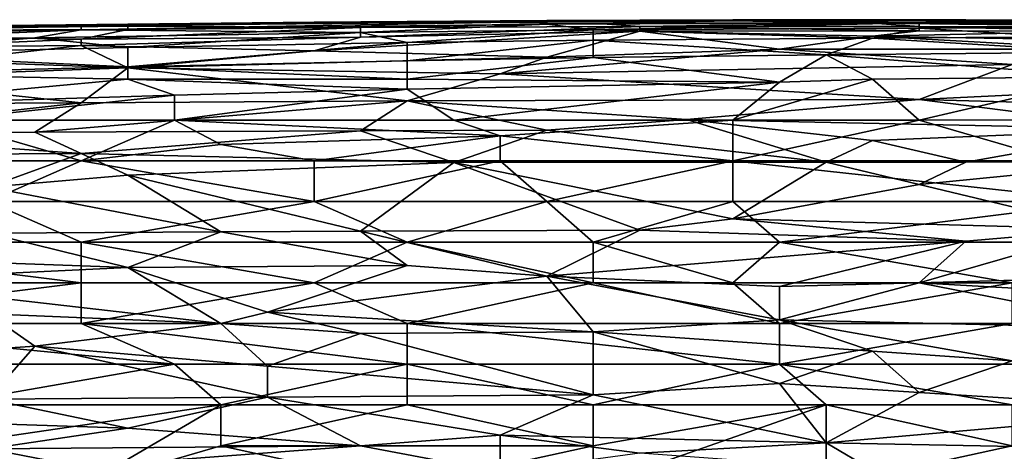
# Model space of a CAD drawing. Extents: x -1.1 to 1.1, y -0.36 to 0.36.
# Tile 194 of 256: x -0.4927 to -0.3981, y 0.3165 to 0.3579. Entities that reach past the tile are written whole.
import ezdxf

# ---------------------------------------------------------------- set-up
doc = ezdxf.new("R2010")
doc.units = 0

msp = doc.modelspace()

# ---------------------------------------------------------------- linework, layer by layer
for points in [[(-0.491248, 0.35735, 0.717581), (-0.486777, 0.357294, 0.721487), (-0.464421, 0.35766, 0.717581)], [(-0.464421, 0.35766, 0.717581), (-0.486777, 0.357383, 0.713675), (-0.491248, 0.35735, 0.717581)], [(-0.442066, 0.357452, 0.725394), (-0.442066, 0.357723, 0.721487), (-0.486777, 0.356909, 0.725394)], [(-0.486777, 0.357294, 0.721487), (-0.486777, 0.356909, 0.725394), (-0.442066, 0.357723, 0.721487)], [(-0.464421, 0.35766, 0.717581), (-0.486777, 0.357294, 0.721487), (-0.442066, 0.357723, 0.721487)], [(-0.464421, 0.35766, 0.717581), (-0.455479, 0.357674, 0.713675), (-0.486777, 0.357383, 0.713675)], [(-0.455479, 0.357674, 0.713675), (-0.482306, 0.357257, 0.709769), (-0.486777, 0.357383, 0.713675)], [(-0.45995, 0.356655, 0.7293), (-0.442066, 0.357452, 0.725394), (-0.486777, 0.356909, 0.725394)], [(-0.482306, 0.357257, 0.709769), (-0.455479, 0.357674, 0.713675), (-0.45995, 0.357119, 0.705862)], [(-0.464421, 0.35766, 0.717581), (-0.442066, 0.357723, 0.721487), (-0.442066, 0.357812, 0.717581)], [(-0.442066, 0.357812, 0.717581), (-0.455479, 0.357674, 0.713675), (-0.464421, 0.35766, 0.717581)], [(-0.45995, 0.357119, 0.705862), (-0.455479, 0.357674, 0.713675), (-0.437595, 0.357541, 0.709769)], [(-0.45995, 0.357119, 0.705862), (-0.437595, 0.357541, 0.709769), (-0.433124, 0.357235, 0.705862)], [(-0.437595, 0.356897, 0.7293), (-0.442066, 0.357452, 0.725394), (-0.45995, 0.356655, 0.7293)], [(-0.424182, 0.357777, 0.713675), (-0.455479, 0.357674, 0.713675), (-0.442066, 0.357812, 0.717581)], [(-0.455479, 0.357674, 0.713675), (-0.424182, 0.357777, 0.713675), (-0.437595, 0.357541, 0.709769)], [(-0.442066, 0.357723, 0.721487), (-0.424182, 0.357787, 0.721487), (-0.424182, 0.357882, 0.717581)], [(-0.424182, 0.357882, 0.717581), (-0.442066, 0.357812, 0.717581), (-0.442066, 0.357723, 0.721487)], [(-0.442066, 0.357812, 0.717581), (-0.424182, 0.357882, 0.717581), (-0.424182, 0.357777, 0.713675)], [(-0.442066, 0.357452, 0.725394), (-0.406298, 0.357571, 0.725394), (-0.424182, 0.357787, 0.721487)], [(-0.424182, 0.357787, 0.721487), (-0.442066, 0.357723, 0.721487), (-0.442066, 0.357452, 0.725394)], [(-0.442066, 0.357452, 0.725394), (-0.437595, 0.356897, 0.7293), (-0.406298, 0.357571, 0.725394)], [(-0.424182, 0.357777, 0.713675), (-0.410769, 0.35755, 0.709769), (-0.437595, 0.357541, 0.709769)], [(-0.406298, 0.357075, 0.7293), (-0.406298, 0.357571, 0.725394), (-0.437595, 0.356897, 0.7293)], [(-0.433124, 0.357235, 0.705862), (-0.437595, 0.357541, 0.709769), (-0.410769, 0.35755, 0.709769)], [(-0.406298, 0.357216, 0.705862), (-0.433124, 0.357235, 0.705862), (-0.410769, 0.35755, 0.709769)], [(-0.401827, 0.357867, 0.717581), (-0.424182, 0.357882, 0.717581), (-0.424182, 0.357787, 0.721487)], [(-0.424182, 0.357777, 0.713675), (-0.424182, 0.357882, 0.717581), (-0.401827, 0.357867, 0.717581)], [(-0.383943, 0.357725, 0.713675), (-0.424182, 0.357777, 0.713675), (-0.401827, 0.357867, 0.717581)], [(-0.424182, 0.357787, 0.721487), (-0.401827, 0.357799, 0.721487), (-0.401827, 0.357867, 0.717581)], [(-0.424182, 0.357787, 0.721487), (-0.406298, 0.357571, 0.725394), (-0.401827, 0.357799, 0.721487)], [(-0.410769, 0.35755, 0.709769), (-0.424182, 0.357777, 0.713675), (-0.383943, 0.357725, 0.713675)], [(-0.383943, 0.357725, 0.713675), (-0.383943, 0.357488, 0.709769), (-0.410769, 0.35755, 0.709769)], [(-0.375001, 0.35713, 0.705862), (-0.410769, 0.35755, 0.709769), (-0.383943, 0.357488, 0.709769)], [(-0.406298, 0.357216, 0.705862), (-0.410769, 0.35755, 0.709769), (-0.375001, 0.35713, 0.705862)], [(-0.401827, 0.357799, 0.721487), (-0.406298, 0.357571, 0.725394), (-0.375001, 0.357779, 0.721487)], [(-0.375001, 0.357779, 0.721487), (-0.406298, 0.357571, 0.725394), (-0.366059, 0.357567, 0.725394)], [(-0.406298, 0.357571, 0.725394), (-0.406298, 0.357075, 0.7293), (-0.383943, 0.357124, 0.7293)], [(-0.366059, 0.357567, 0.725394), (-0.406298, 0.357571, 0.725394), (-0.383943, 0.357124, 0.7293)], [(-0.383943, 0.357832, 0.717581), (-0.401827, 0.357867, 0.717581), (-0.401827, 0.357799, 0.721487)], [(-0.383943, 0.357832, 0.717581), (-0.383943, 0.357725, 0.713675), (-0.401827, 0.357867, 0.717581)], [(-0.383943, 0.357832, 0.717581), (-0.401827, 0.357799, 0.721487), (-0.375001, 0.357779, 0.721487)], [(-0.535958, 0.356763, 0.713675), (-0.486777, 0.357383, 0.713675), (-0.522545, 0.356802, 0.709769)], [(-0.518074, 0.357014, 0.717581), (-0.486777, 0.357383, 0.713675), (-0.535958, 0.356763, 0.713675)], [(-0.522545, 0.356802, 0.709769), (-0.486777, 0.357383, 0.713675), (-0.482306, 0.357257, 0.709769)], [(-0.482306, 0.357257, 0.709769), (-0.482306, 0.356948, 0.705862), (-0.522545, 0.356802, 0.709769)], [(-0.522545, 0.35655, 0.705862), (-0.522545, 0.356802, 0.709769), (-0.482306, 0.356948, 0.705862)], [(-0.522545, 0.35655, 0.705862), (-0.482306, 0.356948, 0.705862), (-0.486777, 0.356013, 0.69805)], [(-0.486777, 0.356013, 0.69805), (-0.504661, 0.355239, 0.694144), (-0.522545, 0.35655, 0.705862)], [(-0.491248, 0.35735, 0.717581), (-0.486777, 0.357383, 0.713675), (-0.518074, 0.357014, 0.717581)], [(-0.491248, 0.35735, 0.717581), (-0.518074, 0.357014, 0.717581), (-0.486777, 0.357294, 0.721487)], [(-0.486777, 0.357294, 0.721487), (-0.518074, 0.356814, 0.721487), (-0.518074, 0.356401, 0.725394)], [(-0.486777, 0.357294, 0.721487), (-0.518074, 0.357014, 0.717581), (-0.518074, 0.356814, 0.721487)], [(-0.518074, 0.356401, 0.725394), (-0.486777, 0.356909, 0.725394), (-0.486777, 0.357294, 0.721487)], [(-0.518074, 0.356401, 0.725394), (-0.513603, 0.355754, 0.7293), (-0.486777, 0.356909, 0.725394)], [(-0.513603, 0.355754, 0.7293), (-0.491248, 0.356151, 0.7293), (-0.486777, 0.356909, 0.725394)], [(-0.486777, 0.356909, 0.725394), (-0.491248, 0.356151, 0.7293), (-0.45995, 0.356655, 0.7293)], [(-0.482306, 0.355219, 0.733206), (-0.45995, 0.356655, 0.7293), (-0.491248, 0.356151, 0.7293)], [(-0.45995, 0.357119, 0.705862), (-0.45995, 0.356193, 0.69805), (-0.486777, 0.356013, 0.69805)], [(-0.486777, 0.356013, 0.69805), (-0.482306, 0.356948, 0.705862), (-0.45995, 0.357119, 0.705862)], [(-0.45995, 0.357119, 0.705862), (-0.482306, 0.356948, 0.705862), (-0.482306, 0.357257, 0.709769)], [(-0.455479, 0.355692, 0.733206), (-0.45995, 0.356655, 0.7293), (-0.482306, 0.355219, 0.733206)], [(-0.433124, 0.356798, 0.701956), (-0.464421, 0.354886, 0.690237), (-0.45995, 0.356193, 0.69805)], [(-0.464421, 0.354886, 0.690237), (-0.433124, 0.356798, 0.701956), (-0.442066, 0.354276, 0.686331)], [(-0.433124, 0.357235, 0.705862), (-0.433124, 0.356798, 0.701956), (-0.45995, 0.356193, 0.69805)], [(-0.433124, 0.357235, 0.705862), (-0.45995, 0.356193, 0.69805), (-0.45995, 0.357119, 0.705862)], [(-0.45995, 0.356655, 0.7293), (-0.455479, 0.355692, 0.733206), (-0.437595, 0.356897, 0.7293)], [(-0.455479, 0.355692, 0.733206), (-0.437595, 0.355931, 0.733206), (-0.437595, 0.356897, 0.7293)], [(-0.442066, 0.354276, 0.686331), (-0.433124, 0.356798, 0.701956), (-0.419711, 0.355054, 0.690237)], [(-0.437595, 0.356897, 0.7293), (-0.410769, 0.35612, 0.733206), (-0.406298, 0.357075, 0.7293)], [(-0.437595, 0.356897, 0.7293), (-0.437595, 0.355931, 0.733206), (-0.410769, 0.35612, 0.733206)], [(-0.406298, 0.357216, 0.705862), (-0.406298, 0.35681, 0.701956), (-0.433124, 0.357235, 0.705862)], [(-0.433124, 0.356798, 0.701956), (-0.433124, 0.357235, 0.705862), (-0.406298, 0.35681, 0.701956)], [(-0.406298, 0.35681, 0.701956), (-0.410769, 0.356295, 0.69805), (-0.433124, 0.356798, 0.701956)], [(-0.410769, 0.356295, 0.69805), (-0.419711, 0.355054, 0.690237), (-0.433124, 0.356798, 0.701956)], [(-0.406298, 0.357075, 0.7293), (-0.410769, 0.35612, 0.733206), (-0.392885, 0.356239, 0.733206)], [(-0.410769, 0.356295, 0.69805), (-0.406298, 0.35681, 0.701956), (-0.388414, 0.35679, 0.701956)], [(-0.375001, 0.355649, 0.694144), (-0.410769, 0.356295, 0.69805), (-0.388414, 0.35679, 0.701956)], [(-0.406298, 0.357216, 0.705862), (-0.375001, 0.35713, 0.705862), (-0.388414, 0.35679, 0.701956)], [(-0.406298, 0.35681, 0.701956), (-0.406298, 0.357216, 0.705862), (-0.388414, 0.35679, 0.701956)], [(-0.383943, 0.357124, 0.7293), (-0.406298, 0.357075, 0.7293), (-0.392885, 0.356239, 0.733206)], [(-0.513603, 0.355754, 0.7293), (-0.509132, 0.354623, 0.733206), (-0.491248, 0.356151, 0.7293)], [(-0.491248, 0.356151, 0.7293), (-0.509132, 0.354623, 0.733206), (-0.482306, 0.355219, 0.733206)], [(-0.504661, 0.355239, 0.694144), (-0.486777, 0.356013, 0.69805), (-0.486777, 0.355394, 0.694144)], [(-0.486777, 0.355394, 0.694144), (-0.486777, 0.356013, 0.69805), (-0.45995, 0.356193, 0.69805)], [(-0.486777, 0.355394, 0.694144), (-0.45995, 0.356193, 0.69805), (-0.464421, 0.354886, 0.690237)], [(-0.455479, 0.355692, 0.733206), (-0.482306, 0.355219, 0.733206), (-0.482306, 0.353353, 0.737112)], [(-0.482306, 0.353353, 0.737112), (-0.455479, 0.353949, 0.737112), (-0.455479, 0.355692, 0.733206)], [(-0.437595, 0.354246, 0.737112), (-0.437595, 0.355931, 0.733206), (-0.455479, 0.353949, 0.737112)], [(-0.455479, 0.355692, 0.733206), (-0.455479, 0.353949, 0.737112), (-0.437595, 0.355931, 0.733206)], [(-0.437595, 0.355931, 0.733206), (-0.41524, 0.354521, 0.737112), (-0.410769, 0.35612, 0.733206)], [(-0.41524, 0.354521, 0.737112), (-0.437595, 0.355931, 0.733206), (-0.437595, 0.354246, 0.737112)], [(-0.419711, 0.355054, 0.690237), (-0.410769, 0.356295, 0.69805), (-0.388414, 0.355046, 0.690237)], [(-0.410769, 0.35612, 0.733206), (-0.41524, 0.354521, 0.737112), (-0.388414, 0.354758, 0.737112)], [(-0.375001, 0.355649, 0.694144), (-0.388414, 0.355046, 0.690237), (-0.410769, 0.356295, 0.69805)], [(-0.392885, 0.356239, 0.733206), (-0.410769, 0.35612, 0.733206), (-0.388414, 0.354758, 0.737112)], [(-0.509132, 0.354623, 0.733206), (-0.482306, 0.353353, 0.737112), (-0.482306, 0.355219, 0.733206)], [(-0.509132, 0.354623, 0.733206), (-0.509132, 0.352676, 0.737112), (-0.482306, 0.353353, 0.737112)], [(-0.50019, 0.353904, 0.686331), (-0.504661, 0.355239, 0.694144), (-0.486777, 0.355394, 0.694144)], [(-0.486777, 0.355394, 0.694144), (-0.482306, 0.353271, 0.682425), (-0.50019, 0.353904, 0.686331)], [(-0.482306, 0.353271, 0.682425), (-0.486777, 0.355394, 0.694144), (-0.464421, 0.354886, 0.690237)], [(-0.442066, 0.354276, 0.686331), (-0.482306, 0.353271, 0.682425), (-0.464421, 0.354886, 0.690237)], [(-0.446537, 0.352691, 0.678519), (-0.419711, 0.355054, 0.690237), (-0.397356, 0.353575, 0.682425)], [(-0.446537, 0.352691, 0.678519), (-0.442066, 0.354276, 0.686331), (-0.419711, 0.355054, 0.690237)], [(-0.397356, 0.353575, 0.682425), (-0.419711, 0.355054, 0.690237), (-0.388414, 0.355046, 0.690237)], [(-0.41524, 0.354521, 0.737112), (-0.388414, 0.352388, 0.741019), (-0.388414, 0.354758, 0.737112)], [(-0.509132, 0.352309, 0.678519), (-0.50019, 0.353904, 0.686331), (-0.482306, 0.353271, 0.682425)], [(-0.442066, 0.354276, 0.686331), (-0.446537, 0.352691, 0.678519), (-0.482306, 0.353271, 0.682425)], [(-0.455479, 0.352162, 0.739821), (-0.455479, 0.353949, 0.737112), (-0.482306, 0.353353, 0.737112)], [(-0.455479, 0.353949, 0.737112), (-0.455479, 0.352162, 0.739821), (-0.437595, 0.354246, 0.737112)], [(-0.437595, 0.354246, 0.737112), (-0.455479, 0.352162, 0.739821), (-0.419711, 0.351898, 0.741019)], [(-0.419711, 0.351898, 0.741019), (-0.41524, 0.354521, 0.737112), (-0.437595, 0.354246, 0.737112)], [(-0.41524, 0.354521, 0.737112), (-0.419711, 0.351898, 0.741019), (-0.410769, 0.352162, 0.740867)], [(-0.388414, 0.352388, 0.741019), (-0.41524, 0.354521, 0.737112), (-0.410769, 0.352162, 0.740867)], [(-0.509132, 0.352676, 0.737112), (-0.482306, 0.352162, 0.738955), (-0.482306, 0.353353, 0.737112)], [(-0.482306, 0.353271, 0.682425), (-0.486777, 0.349911, 0.6668), (-0.509132, 0.352309, 0.678519)], [(-0.486777, 0.349911, 0.6668), (-0.482306, 0.353271, 0.682425), (-0.455479, 0.350082, 0.6668)], [(-0.482306, 0.353353, 0.737112), (-0.482306, 0.352162, 0.738955), (-0.455479, 0.352162, 0.739821)], [(-0.446537, 0.352691, 0.678519), (-0.455479, 0.350082, 0.6668), (-0.482306, 0.353271, 0.682425)], [(-0.446537, 0.352691, 0.678519), (-0.397356, 0.353575, 0.682425), (-0.406298, 0.350219, 0.6668)], [(-0.406298, 0.350219, 0.6668), (-0.397356, 0.353575, 0.682425), (-0.37053, 0.351945, 0.674612)], [(-0.531487, 0.349673, 0.6668), (-0.509132, 0.352309, 0.678519), (-0.486777, 0.349911, 0.6668)], [(-0.509132, 0.352676, 0.737112), (-0.509132, 0.349677, 0.741019), (-0.482306, 0.352162, 0.738955)], [(-0.482306, 0.352162, 0.738955), (-0.509132, 0.349677, 0.741019), (-0.477834, 0.350645, 0.741019)], [(-0.482306, 0.352162, 0.738955), (-0.455479, 0.351209, 0.741019), (-0.455479, 0.352162, 0.739821)], [(-0.477834, 0.350645, 0.741019), (-0.455479, 0.351209, 0.741019), (-0.482306, 0.352162, 0.738955)], [(-0.455479, 0.350082, 0.6668), (-0.446537, 0.352691, 0.678519), (-0.406298, 0.350219, 0.6668)], [(-0.455479, 0.352162, 0.739821), (-0.455479, 0.351209, 0.741019), (-0.419711, 0.351898, 0.741019)], [(-0.455479, 0.351209, 0.741019), (-0.451008, 0.348255, 0.743867), (-0.419711, 0.351898, 0.741019)], [(-0.424182, 0.348255, 0.744307), (-0.419711, 0.351898, 0.741019), (-0.451008, 0.348255, 0.743867)], [(-0.410769, 0.352162, 0.740867), (-0.419711, 0.351898, 0.741019), (-0.424182, 0.348255, 0.744307)], [(-0.406298, 0.348255, 0.744716), (-0.410769, 0.352162, 0.740867), (-0.424182, 0.348255, 0.744307)], [(-0.410769, 0.352162, 0.740867), (-0.406298, 0.348255, 0.744716), (-0.388414, 0.352388, 0.741019)], [(-0.388414, 0.348297, 0.744925), (-0.388414, 0.352388, 0.741019), (-0.406298, 0.348255, 0.744716)], [(-0.406298, 0.350219, 0.6668), (-0.37053, 0.351945, 0.674612), (-0.37053, 0.34927, 0.662894)], [(-0.477834, 0.348255, 0.743264), (-0.451008, 0.348255, 0.743867), (-0.455479, 0.351209, 0.741019)], [(-0.477834, 0.350645, 0.741019), (-0.477834, 0.348255, 0.743264), (-0.455479, 0.351209, 0.741019)], [(-0.513603, 0.346936, 0.655081), (-0.531487, 0.349673, 0.6668), (-0.486777, 0.349911, 0.6668)], [(-0.513603, 0.346936, 0.655081), (-0.486777, 0.349911, 0.6668), (-0.491248, 0.347082, 0.655081)], [(-0.477834, 0.350645, 0.741019), (-0.509132, 0.349677, 0.741019), (-0.50019, 0.348255, 0.742618)], [(-0.477834, 0.348255, 0.743264), (-0.477834, 0.350645, 0.741019), (-0.50019, 0.348255, 0.742618)], [(-0.455479, 0.350082, 0.6668), (-0.45995, 0.347234, 0.655081), (-0.491248, 0.347082, 0.655081)], [(-0.491248, 0.347082, 0.655081), (-0.486777, 0.349911, 0.6668), (-0.455479, 0.350082, 0.6668)], [(-0.442066, 0.347299, 0.655081), (-0.45995, 0.347234, 0.655081), (-0.455479, 0.350082, 0.6668)], [(-0.428653, 0.348296, 0.658987), (-0.455479, 0.350082, 0.6668), (-0.406298, 0.350219, 0.6668)], [(-0.442066, 0.347299, 0.655081), (-0.455479, 0.350082, 0.6668), (-0.428653, 0.348296, 0.658987)], [(-0.428653, 0.348296, 0.658987), (-0.406298, 0.350219, 0.6668), (-0.383943, 0.347369, 0.655081)], [(-0.383943, 0.347369, 0.655081), (-0.406298, 0.350219, 0.6668), (-0.37053, 0.34927, 0.662894)], [(-0.486777, 0.344349, 0.745508), (-0.50019, 0.348255, 0.742618), (-0.513603, 0.344349, 0.744885)], [(-0.486777, 0.344349, 0.745508), (-0.477834, 0.348255, 0.743264), (-0.50019, 0.348255, 0.742618)], [(-0.473363, 0.345912, 0.744925), (-0.477834, 0.348255, 0.743264), (-0.486777, 0.344349, 0.745508)], [(-0.451008, 0.348255, 0.743867), (-0.477834, 0.348255, 0.743264), (-0.446537, 0.346724, 0.744925)], [(-0.473363, 0.345912, 0.744925), (-0.446537, 0.346724, 0.744925), (-0.477834, 0.348255, 0.743264)], [(-0.446537, 0.346724, 0.744925), (-0.424182, 0.348255, 0.744307), (-0.451008, 0.348255, 0.743867)], [(-0.424182, 0.344349, 0.746588), (-0.424182, 0.348255, 0.744307), (-0.446537, 0.346724, 0.744925)], [(-0.442066, 0.347299, 0.655081), (-0.428653, 0.348296, 0.658987), (-0.41524, 0.344216, 0.643362)], [(-0.428653, 0.348296, 0.658987), (-0.383943, 0.347369, 0.655081), (-0.410769, 0.346307, 0.651175)], [(-0.410769, 0.346307, 0.651175), (-0.41524, 0.344216, 0.643362), (-0.428653, 0.348296, 0.658987)], [(-0.406298, 0.348255, 0.744716), (-0.424182, 0.344349, 0.746588), (-0.392885, 0.344349, 0.747031)], [(-0.406298, 0.348255, 0.744716), (-0.424182, 0.348255, 0.744307), (-0.424182, 0.344349, 0.746588)], [(-0.392885, 0.344349, 0.747031), (-0.388414, 0.348297, 0.744925), (-0.406298, 0.348255, 0.744716)], [(-0.513603, 0.346936, 0.655081), (-0.491248, 0.347082, 0.655081), (-0.486777, 0.345049, 0.647269)], [(-0.45995, 0.347234, 0.655081), (-0.486777, 0.345049, 0.647269), (-0.491248, 0.347082, 0.655081)], [(-0.486777, 0.345049, 0.647269), (-0.45995, 0.347234, 0.655081), (-0.451008, 0.344177, 0.643362)], [(-0.442066, 0.347299, 0.655081), (-0.451008, 0.344177, 0.643362), (-0.45995, 0.347234, 0.655081)], [(-0.451008, 0.344177, 0.643362), (-0.442066, 0.347299, 0.655081), (-0.41524, 0.344216, 0.643362)], [(-0.401827, 0.344228, 0.643362), (-0.410769, 0.346307, 0.651175), (-0.383943, 0.347369, 0.655081)], [(-0.401827, 0.344228, 0.643362), (-0.383943, 0.347369, 0.655081), (-0.383943, 0.344273, 0.643362)], [(-0.522545, 0.344844, 0.647269), (-0.513603, 0.346936, 0.655081), (-0.486777, 0.345049, 0.647269)], [(-0.464421, 0.344349, 0.745925), (-0.446537, 0.346724, 0.744925), (-0.473363, 0.345912, 0.744925)], [(-0.464421, 0.344349, 0.745925), (-0.446537, 0.344349, 0.746241), (-0.446537, 0.346724, 0.744925)], [(-0.424182, 0.344349, 0.746588), (-0.446537, 0.346724, 0.744925), (-0.446537, 0.344349, 0.746241)], [(-0.41524, 0.344216, 0.643362), (-0.410769, 0.346307, 0.651175), (-0.401827, 0.344228, 0.643362)], [(-0.473363, 0.345912, 0.744925), (-0.486777, 0.344349, 0.745508), (-0.464421, 0.344349, 0.745925)], [(-0.486777, 0.345049, 0.647269), (-0.495719, 0.341803, 0.63555), (-0.522545, 0.344844, 0.647269)], [(-0.495719, 0.340443, 0.746795), (-0.486777, 0.344349, 0.745508), (-0.513603, 0.344349, 0.744885)], [(-0.495719, 0.341803, 0.63555), (-0.486777, 0.345049, 0.647269), (-0.482306, 0.342963, 0.639456)], [(-0.486777, 0.344349, 0.745508), (-0.495719, 0.340443, 0.746795), (-0.464421, 0.340443, 0.747429)], [(-0.482306, 0.342963, 0.639456), (-0.486777, 0.345049, 0.647269), (-0.451008, 0.344177, 0.643362)], [(-0.486777, 0.344349, 0.745508), (-0.464421, 0.340443, 0.747429), (-0.464421, 0.344349, 0.745925)], [(-0.464421, 0.340443, 0.747429), (-0.442066, 0.340443, 0.74777), (-0.446537, 0.344349, 0.746241)], [(-0.446537, 0.344349, 0.746241), (-0.464421, 0.344349, 0.745925), (-0.464421, 0.340443, 0.747429)], [(-0.41524, 0.344216, 0.643362), (-0.424182, 0.33878, 0.623831), (-0.451008, 0.344177, 0.643362)], [(-0.442066, 0.340443, 0.74777), (-0.424182, 0.344349, 0.746588), (-0.446537, 0.344349, 0.746241)], [(-0.442066, 0.340443, 0.74777), (-0.424182, 0.340443, 0.748), (-0.424182, 0.344349, 0.746588)], [(-0.424182, 0.344349, 0.746588), (-0.388414, 0.340443, 0.748436), (-0.392885, 0.344349, 0.747031)], [(-0.424182, 0.344349, 0.746588), (-0.424182, 0.340443, 0.748), (-0.388414, 0.340443, 0.748436)], [(-0.424182, 0.33878, 0.623831), (-0.41524, 0.344216, 0.643362), (-0.406298, 0.342072, 0.63555)], [(-0.41524, 0.344216, 0.643362), (-0.401827, 0.344228, 0.643362), (-0.406298, 0.342072, 0.63555)], [(-0.383943, 0.344273, 0.643362), (-0.388414, 0.337798, 0.619925), (-0.406298, 0.342072, 0.63555)], [(-0.406298, 0.342072, 0.63555), (-0.401827, 0.344228, 0.643362), (-0.383943, 0.344273, 0.643362)], [(-0.482306, 0.342963, 0.639456), (-0.451008, 0.344177, 0.643362), (-0.45995, 0.337596, 0.619925)], [(-0.451008, 0.344177, 0.643362), (-0.433124, 0.337684, 0.619925), (-0.45995, 0.337596, 0.619925)], [(-0.433124, 0.337684, 0.619925), (-0.451008, 0.344177, 0.643362), (-0.424182, 0.33878, 0.623831)], [(-0.495719, 0.341803, 0.63555), (-0.482306, 0.342963, 0.639456), (-0.473363, 0.337512, 0.619925)], [(-0.473363, 0.337512, 0.619925), (-0.482306, 0.342963, 0.639456), (-0.45995, 0.337596, 0.619925)], [(-0.495719, 0.3374, 0.619925), (-0.495719, 0.341803, 0.63555), (-0.473363, 0.337512, 0.619925)], [(-0.388414, 0.337798, 0.619925), (-0.424182, 0.33878, 0.623831), (-0.406298, 0.342072, 0.63555)], [(-0.518074, 0.336537, 0.747204), (-0.486777, 0.336537, 0.747881), (-0.495719, 0.340443, 0.746795)], [(-0.464421, 0.340443, 0.747429), (-0.495719, 0.340443, 0.746795), (-0.486777, 0.336537, 0.747881)], [(-0.486777, 0.336537, 0.747881), (-0.455479, 0.336537, 0.748408), (-0.464421, 0.340443, 0.747429)], [(-0.455479, 0.336537, 0.748408), (-0.442066, 0.340443, 0.74777), (-0.464421, 0.340443, 0.747429)], [(-0.455479, 0.336537, 0.748408), (-0.437595, 0.336537, 0.748583), (-0.442066, 0.340443, 0.74777)], [(-0.437595, 0.336537, 0.748583), (-0.424182, 0.340443, 0.748), (-0.442066, 0.340443, 0.74777)], [(-0.419711, 0.336537, 0.748801), (-0.424182, 0.340443, 0.748), (-0.437595, 0.336537, 0.748583)], [(-0.419711, 0.336537, 0.748801), (-0.388414, 0.340443, 0.748436), (-0.424182, 0.340443, 0.748)], [(-0.388414, 0.340443, 0.748436), (-0.419711, 0.336537, 0.748801), (-0.357117, 0.336537, 0.749388)], [(-0.433124, 0.337684, 0.619925), (-0.424182, 0.33878, 0.623831), (-0.401827, 0.336631, 0.616019)], [(-0.388414, 0.337798, 0.619925), (-0.401827, 0.336631, 0.616019), (-0.424182, 0.33878, 0.623831)], [(-0.45995, 0.337596, 0.619925), (-0.455479, 0.334283, 0.608206), (-0.473363, 0.337512, 0.619925)], [(-0.45995, 0.337596, 0.619925), (-0.433124, 0.337684, 0.619925), (-0.442066, 0.333264, 0.6043)], [(-0.455479, 0.334283, 0.608206), (-0.45995, 0.337596, 0.619925), (-0.442066, 0.333264, 0.6043)], [(-0.401827, 0.336631, 0.616019), (-0.442066, 0.333264, 0.6043), (-0.433124, 0.337684, 0.619925)], [(-0.401827, 0.336631, 0.616019), (-0.388414, 0.337798, 0.619925), (-0.406298, 0.33263, 0.601464)], [(-0.406298, 0.33263, 0.601464), (-0.388414, 0.337798, 0.619925), (-0.375001, 0.333508, 0.6043)], [(-0.509132, 0.335078, 0.612112), (-0.495719, 0.3374, 0.619925), (-0.482306, 0.334115, 0.608206)], [(-0.495719, 0.3374, 0.619925), (-0.473363, 0.337512, 0.619925), (-0.482306, 0.334115, 0.608206)], [(-0.455479, 0.334283, 0.608206), (-0.482306, 0.334115, 0.608206), (-0.473363, 0.337512, 0.619925)], [(-0.486777, 0.33263, 0.748197), (-0.486777, 0.336537, 0.747881), (-0.518074, 0.336537, 0.747204)], [(-0.518074, 0.336537, 0.747204), (-0.513603, 0.33263, 0.747694), (-0.486777, 0.33263, 0.748197)], [(-0.464421, 0.33263, 0.748534), (-0.455479, 0.336537, 0.748408), (-0.486777, 0.336537, 0.747881)], [(-0.464421, 0.33263, 0.748534), (-0.486777, 0.336537, 0.747881), (-0.486777, 0.33263, 0.748197)], [(-0.464421, 0.33263, 0.748534), (-0.437595, 0.33263, 0.748829), (-0.455479, 0.336537, 0.748408)], [(-0.437595, 0.33263, 0.748829), (-0.437595, 0.336537, 0.748583), (-0.455479, 0.336537, 0.748408)], [(-0.419711, 0.332272, 0.600394), (-0.442066, 0.333264, 0.6043), (-0.401827, 0.336631, 0.616019)], [(-0.424182, 0.33263, 0.748945), (-0.419711, 0.336537, 0.748801), (-0.437595, 0.336537, 0.748583)], [(-0.424182, 0.33263, 0.748945), (-0.437595, 0.336537, 0.748583), (-0.437595, 0.33263, 0.748829)], [(-0.397356, 0.33263, 0.749172), (-0.419711, 0.336537, 0.748801), (-0.424182, 0.33263, 0.748945)], [(-0.401827, 0.336631, 0.616019), (-0.406298, 0.33263, 0.601464), (-0.419711, 0.332272, 0.600394)], [(-0.357117, 0.336537, 0.749388), (-0.419711, 0.336537, 0.748801), (-0.397356, 0.33263, 0.749172)], [(-0.509132, 0.332819, 0.6043), (-0.509132, 0.335078, 0.612112), (-0.482306, 0.334115, 0.608206)], [(-0.509132, 0.332819, 0.6043), (-0.482306, 0.334115, 0.608206), (-0.473363, 0.328738, 0.588675)], [(-0.482306, 0.334115, 0.608206), (-0.455479, 0.334283, 0.608206), (-0.468892, 0.329834, 0.592581)], [(-0.473363, 0.328738, 0.588675), (-0.482306, 0.334115, 0.608206), (-0.468892, 0.329834, 0.592581)], [(-0.468892, 0.329834, 0.592581), (-0.455479, 0.334283, 0.608206), (-0.442066, 0.333264, 0.6043)], [(-0.468892, 0.329834, 0.592581), (-0.442066, 0.333264, 0.6043), (-0.437595, 0.327947, 0.584769)], [(-0.419711, 0.332272, 0.600394), (-0.419711, 0.329078, 0.588675), (-0.442066, 0.333264, 0.6043)], [(-0.419711, 0.329078, 0.588675), (-0.437595, 0.327947, 0.584769), (-0.442066, 0.333264, 0.6043)], [(-0.406298, 0.33263, 0.601464), (-0.375001, 0.333508, 0.6043), (-0.366059, 0.330361, 0.592581)], [(-0.486777, 0.328724, 0.748066), (-0.486777, 0.33263, 0.748197), (-0.518074, 0.328724, 0.747555)], [(-0.486777, 0.33263, 0.748197), (-0.513603, 0.33263, 0.747694), (-0.518074, 0.328724, 0.747555)], [(-0.495719, 0.329651, 0.592581), (-0.509132, 0.332819, 0.6043), (-0.473363, 0.328738, 0.588675)], [(-0.464421, 0.33263, 0.748534), (-0.486777, 0.328724, 0.748066), (-0.455479, 0.328724, 0.748461)], [(-0.486777, 0.33263, 0.748197), (-0.486777, 0.328724, 0.748066), (-0.464421, 0.33263, 0.748534)], [(-0.455479, 0.328724, 0.748461), (-0.437595, 0.33263, 0.748829), (-0.464421, 0.33263, 0.748534)], [(-0.437595, 0.33263, 0.748829), (-0.455479, 0.328724, 0.748461), (-0.419711, 0.328724, 0.74876)], [(-0.437595, 0.33263, 0.748829), (-0.419711, 0.328724, 0.74876), (-0.424182, 0.33263, 0.748945)], [(-0.419711, 0.328724, 0.74876), (-0.397356, 0.33263, 0.749172), (-0.424182, 0.33263, 0.748945)], [(-0.419711, 0.329078, 0.588675), (-0.419711, 0.332272, 0.600394), (-0.406298, 0.33263, 0.601464)], [(-0.397356, 0.328724, 0.748888), (-0.397356, 0.33263, 0.749172), (-0.419711, 0.328724, 0.74876)], [(-0.419711, 0.329078, 0.588675), (-0.406298, 0.33263, 0.601464), (-0.383943, 0.328254, 0.584769)], [(-0.366059, 0.330361, 0.592581), (-0.383943, 0.328254, 0.584769), (-0.406298, 0.33263, 0.601464)], [(-0.509132, 0.325337, 0.576956), (-0.495719, 0.329651, 0.592581), (-0.491248, 0.326541, 0.580862)], [(-0.491248, 0.326541, 0.580862), (-0.495719, 0.329651, 0.592581), (-0.473363, 0.328738, 0.588675)], [(-0.45995, 0.327787, 0.584769), (-0.473363, 0.328738, 0.588675), (-0.468892, 0.329834, 0.592581)], [(-0.437595, 0.327947, 0.584769), (-0.45995, 0.327787, 0.584769), (-0.468892, 0.329834, 0.592581)], [(-0.518074, 0.328724, 0.747555), (-0.477834, 0.324818, 0.747633), (-0.486777, 0.328724, 0.748066)], [(-0.518074, 0.328724, 0.747555), (-0.518074, 0.324818, 0.747066), (-0.477834, 0.324818, 0.747633)], [(-0.491248, 0.326541, 0.580862), (-0.473363, 0.328738, 0.588675), (-0.468892, 0.324652, 0.57305)], [(-0.486777, 0.328724, 0.748066), (-0.455479, 0.324818, 0.747866), (-0.455479, 0.328724, 0.748461)], [(-0.455479, 0.324818, 0.747866), (-0.486777, 0.328724, 0.748066), (-0.477834, 0.324818, 0.747633)], [(-0.473363, 0.328738, 0.588675), (-0.45995, 0.327787, 0.584769), (-0.468892, 0.324652, 0.57305)], [(-0.419711, 0.324818, 0.748066), (-0.419711, 0.328724, 0.74876), (-0.455479, 0.328724, 0.748461)], [(-0.419711, 0.324818, 0.748066), (-0.455479, 0.328724, 0.748461), (-0.455479, 0.324818, 0.747866)], [(-0.437595, 0.327947, 0.584769), (-0.419711, 0.329078, 0.588675), (-0.410769, 0.326066, 0.576956)], [(-0.383943, 0.328254, 0.584769), (-0.397356, 0.325137, 0.57305), (-0.419711, 0.329078, 0.588675)], [(-0.410769, 0.326066, 0.576956), (-0.419711, 0.329078, 0.588675), (-0.397356, 0.325137, 0.57305)], [(-0.392885, 0.324818, 0.748212), (-0.397356, 0.328724, 0.748888), (-0.419711, 0.324818, 0.748066)], [(-0.397356, 0.328724, 0.748888), (-0.419711, 0.328724, 0.74876), (-0.419711, 0.324818, 0.748066)], [(-0.45995, 0.327787, 0.584769), (-0.437595, 0.321902, 0.561331), (-0.468892, 0.324652, 0.57305)], [(-0.45995, 0.327787, 0.584769), (-0.437595, 0.327947, 0.584769), (-0.437595, 0.321902, 0.561331)], [(-0.437595, 0.327947, 0.584769), (-0.410769, 0.326066, 0.576956), (-0.419711, 0.32299, 0.565237)], [(-0.437595, 0.321902, 0.561331), (-0.437595, 0.327947, 0.584769), (-0.419711, 0.32299, 0.565237)], [(-0.509132, 0.325337, 0.576956), (-0.491248, 0.326541, 0.580862), (-0.495719, 0.321463, 0.561331)], [(-0.468892, 0.321661, 0.561331), (-0.495719, 0.321463, 0.561331), (-0.491248, 0.326541, 0.580862)], [(-0.468892, 0.324652, 0.57305), (-0.468892, 0.321661, 0.561331), (-0.491248, 0.326541, 0.580862)], [(-0.419711, 0.32299, 0.565237), (-0.410769, 0.326066, 0.576956), (-0.406298, 0.322096, 0.561331)], [(-0.397356, 0.325137, 0.57305), (-0.406298, 0.322096, 0.561331), (-0.410769, 0.326066, 0.576956)], [(-0.50019, 0.320912, 0.74642), (-0.477834, 0.324818, 0.747633), (-0.518074, 0.324818, 0.747066)], [(-0.50019, 0.320912, 0.74642), (-0.473363, 0.320912, 0.746765), (-0.477834, 0.324818, 0.747633)], [(-0.473363, 0.320912, 0.746765), (-0.455479, 0.324818, 0.747866), (-0.477834, 0.324818, 0.747633)], [(-0.473363, 0.320912, 0.746765), (-0.455479, 0.320912, 0.746893), (-0.455479, 0.324818, 0.747866)], [(-0.468892, 0.321661, 0.561331), (-0.468892, 0.324652, 0.57305), (-0.437595, 0.321902, 0.561331)], [(-0.419711, 0.324818, 0.748066), (-0.455479, 0.324818, 0.747866), (-0.437595, 0.320912, 0.746961)], [(-0.455479, 0.324818, 0.747866), (-0.455479, 0.320912, 0.746893), (-0.437595, 0.320912, 0.746961)], [(-0.41524, 0.320912, 0.747023), (-0.419711, 0.324818, 0.748066), (-0.437595, 0.320912, 0.746961)], [(-0.397356, 0.320912, 0.747061), (-0.392885, 0.324818, 0.748212), (-0.419711, 0.324818, 0.748066)], [(-0.41524, 0.320912, 0.747023), (-0.397356, 0.320912, 0.747061), (-0.419711, 0.324818, 0.748066)], [(-0.406298, 0.322096, 0.561331), (-0.397356, 0.325137, 0.57305), (-0.379472, 0.320411, 0.553519)], [(-0.419711, 0.32299, 0.565237), (-0.41524, 0.317289, 0.5418), (-0.437595, 0.321902, 0.561331)], [(-0.419711, 0.32299, 0.565237), (-0.406298, 0.322096, 0.561331), (-0.41524, 0.317289, 0.5418)], [(-0.482306, 0.318698, 0.549612), (-0.495719, 0.321463, 0.561331), (-0.468892, 0.321661, 0.561331)], [(-0.482306, 0.318698, 0.549612), (-0.468892, 0.321661, 0.561331), (-0.45995, 0.317005, 0.541803)], [(-0.468892, 0.321661, 0.561331), (-0.437595, 0.321902, 0.561331), (-0.446537, 0.318025, 0.545706)], [(-0.446537, 0.318025, 0.545706), (-0.45995, 0.317005, 0.541803), (-0.468892, 0.321661, 0.561331)], [(-0.41524, 0.317289, 0.5418), (-0.446537, 0.318025, 0.545706), (-0.437595, 0.321902, 0.561331)], [(-0.41524, 0.317289, 0.5418), (-0.406298, 0.322096, 0.561331), (-0.379472, 0.320411, 0.553519)], [(-0.504661, 0.319411, 0.553519), (-0.495719, 0.321463, 0.561331), (-0.482306, 0.318698, 0.549612)], [(-0.473363, 0.320912, 0.746765), (-0.50019, 0.320912, 0.74642), (-0.50019, 0.317005, 0.745123)], [(-0.486777, 0.313099, 0.743552), (-0.473363, 0.320912, 0.746765), (-0.50019, 0.317005, 0.745123)], [(-0.473363, 0.317005, 0.745387), (-0.473363, 0.320912, 0.746765), (-0.486777, 0.313099, 0.743552)], [(-0.473363, 0.317005, 0.745387), (-0.437595, 0.317005, 0.745528), (-0.455479, 0.320912, 0.746893)], [(-0.455479, 0.320912, 0.746893), (-0.473363, 0.320912, 0.746765), (-0.473363, 0.317005, 0.745387)], [(-0.437595, 0.317005, 0.745528), (-0.437595, 0.320912, 0.746961), (-0.455479, 0.320912, 0.746893)], [(-0.437595, 0.320912, 0.746961), (-0.437595, 0.317005, 0.745528), (-0.41524, 0.320912, 0.747023)], [(-0.41524, 0.320912, 0.747023), (-0.437595, 0.317005, 0.745528), (-0.437595, 0.313099, 0.743668)], [(-0.41524, 0.313099, 0.7436), (-0.41524, 0.320912, 0.747023), (-0.437595, 0.313099, 0.743668)], [(-0.41524, 0.320912, 0.747023), (-0.397356, 0.317005, 0.745515), (-0.397356, 0.320912, 0.747061)], [(-0.397356, 0.317005, 0.745515), (-0.41524, 0.320912, 0.747023), (-0.41524, 0.313099, 0.7436)], [(-0.379472, 0.320411, 0.553519), (-0.383943, 0.316658, 0.537894), (-0.41524, 0.317289, 0.5418)], [(-0.495719, 0.316719, 0.5418), (-0.504661, 0.319411, 0.553519), (-0.482306, 0.318698, 0.549612)], [(-0.495719, 0.316719, 0.5418), (-0.482306, 0.318698, 0.549612), (-0.45995, 0.317005, 0.541803)], [(-0.45995, 0.317005, 0.541803), (-0.446537, 0.318025, 0.545706), (-0.446537, 0.314455, 0.530081)], [(-0.433124, 0.31628, 0.537894), (-0.446537, 0.318025, 0.545706), (-0.41524, 0.317289, 0.5418)], [(-0.446537, 0.314455, 0.530081), (-0.446537, 0.318025, 0.545706), (-0.433124, 0.31628, 0.537894)], [(-0.486777, 0.313099, 0.743552), (-0.50019, 0.317005, 0.745123), (-0.509132, 0.313099, 0.743374)], [(-0.45995, 0.317005, 0.541803), (-0.486777, 0.314977, 0.533987), (-0.495719, 0.316719, 0.5418)], [(-0.486777, 0.314977, 0.533987), (-0.45995, 0.317005, 0.541803), (-0.446537, 0.314455, 0.530081)], [(-0.473363, 0.317005, 0.745387), (-0.486777, 0.313099, 0.743552), (-0.455479, 0.313099, 0.743728)], [(-0.455479, 0.313099, 0.743728), (-0.437595, 0.317005, 0.745528), (-0.473363, 0.317005, 0.745387)], [(-0.437595, 0.313099, 0.743668), (-0.437595, 0.317005, 0.745528), (-0.455479, 0.313099, 0.743728)], [(-0.433124, 0.31628, 0.537894), (-0.41524, 0.317289, 0.5418), (-0.410769, 0.314666, 0.530081)], [(-0.383943, 0.316658, 0.537894), (-0.410769, 0.314666, 0.530081), (-0.41524, 0.317289, 0.5418)], [(-0.392885, 0.313099, 0.743592), (-0.397356, 0.317005, 0.745515), (-0.41524, 0.313099, 0.7436)], [(-0.509132, 0.310366, 0.514456), (-0.495719, 0.316719, 0.5418), (-0.486777, 0.314977, 0.533987)], [(-0.410769, 0.314666, 0.530081), (-0.383943, 0.316658, 0.537894), (-0.375001, 0.313226, 0.522269)]]:
    msp.add_3dface(points)

doc.saveas('drawing.dxf')
